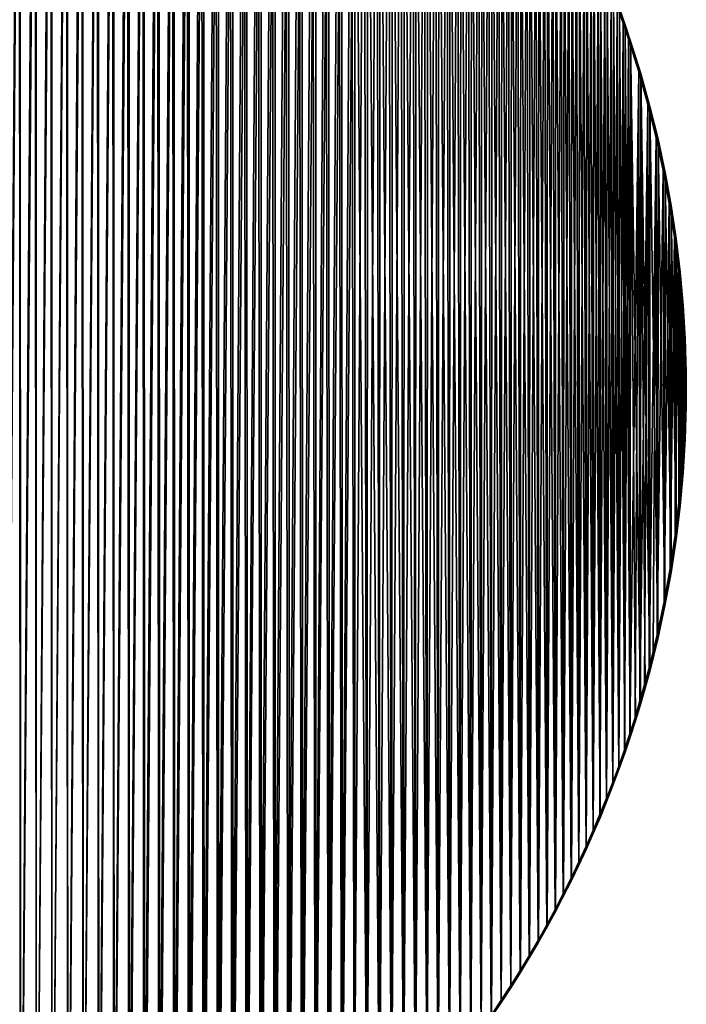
# Model space of a CAD drawing. Header units: millimetres. Extents: x -400 to 400, y -400 to 400.
# Tile 93 of 95: x 160 to 400, y -222 to 133. Entities that reach past the tile are written whole.
import ezdxf

# ---------------------------------------------------------------- set-up
doc = ezdxf.new("R2010")
doc.units = ezdxf.units.MM
doc.header["$LTSCALE"] = 52.148148
for name, color, linetype in [('1', 7, 'CONTINUOUS'), ('2', 7, 'CONTINUOUS'), ('4', 7, 'CONTINUOUS')]:
    doc.layers.add(name, color=color, linetype=linetype)

msp = doc.modelspace()

# ---------------------------------------------------------------- linework, layer by layer
at = {"layer": '1', "color": 253, "linetype": 'Continuous', "true_color": 0x9ca8ab}
for points in [[(160.27, 366.49, -12.92), (154.56, 368.93, -12.02), (154.54, -368.94, -12.02), (160.27, 366.49, -12.92)], [(160.29, -366.48, -12.93), (160.27, 366.49, -12.92), (154.54, -368.94, -12.02), (160.29, -366.48, -12.93)], [(165.94, 363.96, -13.86), (160.27, 366.49, -12.92), (160.29, -366.48, -12.93), (165.94, 363.96, -13.86)], [(166, -363.93, -13.88), (165.94, 363.96, -13.86), (160.29, -366.48, -12.93), (166, -363.93, -13.88)], [(171.58, 361.33, -14.83), (165.94, 363.96, -13.86), (166, -363.93, -13.88), (171.58, 361.33, -14.83)], [(171.67, -361.29, -14.85), (171.58, 361.33, -14.83), (166, -363.93, -13.88), (171.67, -361.29, -14.85)], [(177.19, 358.62, -15.82), (171.58, 361.33, -14.83), (171.67, -361.29, -14.85), (177.19, 358.62, -15.82)], [(177.32, -358.55, -15.85), (177.19, 358.62, -15.82), (171.67, -361.29, -14.85), (177.32, -358.55, -15.85)], [(182.77, 355.81, -16.84), (177.19, 358.62, -15.82), (177.32, -358.55, -15.85), (182.77, 355.81, -16.84)], [(182.94, -355.71, -16.88), (182.77, 355.81, -16.84), (177.32, -358.55, -15.85), (182.94, -355.71, -16.88)], [(188.31, 352.9, -17.89), (182.77, 355.81, -16.84), (182.94, -355.71, -16.88), (188.31, 352.9, -17.89)], [(188.53, -352.78, -17.93), (188.31, 352.9, -17.89), (182.94, -355.71, -16.88), (188.53, -352.78, -17.93)], [(193.82, 349.91, -18.96), (188.31, 352.9, -17.89), (188.53, -352.78, -17.93), (193.82, 349.91, -18.96)], [(194.08, -349.76, -19.02), (193.82, 349.91, -18.96), (188.53, -352.78, -17.93), (194.08, -349.76, -19.02)], [(199.3, 346.81, -20.06), (193.82, 349.91, -18.96), (194.08, -349.76, -19.02), (199.3, 346.81, -20.06)], [(199.59, -346.65, -20.12), (199.3, 346.81, -20.06), (194.08, -349.76, -19.02), (199.59, -346.65, -20.12)], [(204.74, 343.63, -21.18), (199.3, 346.81, -20.06), (199.59, -346.65, -20.12), (204.74, 343.63, -21.18)], [(205.04, -343.45, -21.25), (204.74, 343.63, -21.18), (199.59, -346.65, -20.12), (205.04, -343.45, -21.25)], [(210.16, 340.34, -22.33), (204.74, 343.63, -21.18), (205.04, -343.45, -21.25), (210.16, 340.34, -22.33)], [(210.46, -340.15, -22.4), (210.16, 340.34, -22.33), (205.04, -343.45, -21.25), (210.46, -340.15, -22.4)], [(215.55, 336.95, -23.5), (210.16, 340.34, -22.33), (210.46, -340.15, -22.4), (215.55, 336.95, -23.5)], [(215.84, -336.76, -23.57), (215.55, 336.95, -23.5), (210.46, -340.15, -22.4), (215.84, -336.76, -23.57)], [(220.9, 333.47, -24.7), (215.55, 336.95, -23.5), (215.84, -336.76, -23.57), (220.9, 333.47, -24.7)], [(221.18, -333.29, -24.77), (220.9, 333.47, -24.7), (215.84, -336.76, -23.57), (221.18, -333.29, -24.77)], [(226.2, 329.9, -25.92), (220.9, 333.47, -24.7), (221.18, -333.29, -24.77), (226.2, 329.9, -25.92)], [(226.46, -329.72, -25.98), (226.2, 329.9, -25.92), (221.18, -333.29, -24.77), (226.46, -329.72, -25.98)], [(231.44, 326.24, -27.15), (226.2, 329.9, -25.92), (226.46, -329.72, -25.98), (231.44, 326.24, -27.15)], [(231.69, -326.07, -27.21), (231.44, 326.24, -27.15), (226.46, -329.72, -25.98), (231.69, -326.07, -27.21)], [(236.63, 322.5, -28.4), (231.44, 326.24, -27.15), (231.69, -326.07, -27.21), (236.63, 322.5, -28.4)], [(236.85, -322.33, -28.46), (236.63, 322.5, -28.4), (231.69, -326.07, -27.21), (236.85, -322.33, -28.46)], [(241.77, 318.66, -29.66), (236.63, 322.5, -28.4), (236.85, -322.33, -28.46), (241.77, 318.66, -29.66)], [(241.97, -318.51, -29.72), (241.77, 318.66, -29.66), (236.85, -322.33, -28.46), (241.97, -318.51, -29.72)], [(246.86, 314.73, -30.95), (241.77, 318.66, -29.66), (241.97, -318.51, -29.72), (246.86, 314.73, -30.95)], [(247.04, -314.59, -31), (246.86, 314.73, -30.95), (241.97, -318.51, -29.72), (247.04, -314.59, -31)], [(251.9, 310.72, -32.24), (246.86, 314.73, -30.95), (247.04, -314.59, -31), (251.9, 310.72, -32.24)], [(252.06, -310.59, -32.29), (251.9, 310.72, -32.24), (247.04, -314.59, -31), (252.06, -310.59, -32.29)], [(256.87, 306.63, -33.55), (251.9, 310.72, -32.24), (252.06, -310.59, -32.29), (256.87, 306.63, -33.55)], [(257, -306.52, -33.59), (256.87, 306.63, -33.55), (252.06, -310.59, -32.29), (257, -306.52, -33.59)], [(261.76, 302.46, -34.86), (256.87, 306.63, -33.55), (257, -306.52, -33.59), (261.76, 302.46, -34.86)], [(261.87, -302.37, -34.9), (261.76, 302.46, -34.86), (257, -306.52, -33.59), (261.87, -302.37, -34.9)], [(266.58, 298.22, -36.19), (261.76, 302.46, -34.86), (261.87, -302.37, -34.9), (266.58, 298.22, -36.19)], [(266.66, -298.15, -36.21), (266.58, 298.22, -36.19), (261.87, -302.37, -34.9), (266.66, -298.15, -36.21)], [(271.34, 293.9, -37.51), (266.58, 298.22, -36.19), (266.66, -298.15, -36.21), (271.34, 293.9, -37.51)], [(271.39, -293.85, -37.53), (271.34, 293.9, -37.51), (266.66, -298.15, -36.21), (271.39, -293.85, -37.53)], [(276.03, 289.49, -38.85), (271.34, 293.9, -37.51), (271.39, -293.85, -37.53), (276.03, 289.49, -38.85)], [(276.05, -289.48, -38.86), (276.03, 289.49, -38.85), (271.39, -293.85, -37.53), (276.05, -289.48, -38.86)], [(280.65, 285.02, -40.19), (276.03, 289.49, -38.85), (276.05, -289.48, -38.86), (280.65, 285.02, -40.19)], [(280.64, -285.03, -40.19), (280.65, 285.02, -40.19), (276.05, -289.48, -38.86), (280.64, -285.03, -40.19)], [(285.16, -280.51, -41.52), (280.65, 285.02, -40.19), (280.64, -285.03, -40.19), (285.16, -280.51, -41.52)], [(285.2, 280.47, -41.53), (280.65, 285.02, -40.19), (285.16, -280.51, -41.52), (285.2, 280.47, -41.53)], [(289.6, -275.92, -42.85), (285.2, 280.47, -41.53), (285.16, -280.51, -41.52), (289.6, -275.92, -42.85)], [(289.66, 275.86, -42.87), (285.2, 280.47, -41.53), (289.6, -275.92, -42.85), (289.66, 275.86, -42.87)], [(293.96, -271.25, -44.19), (289.66, 275.86, -42.87), (289.6, -275.92, -42.85), (293.96, -271.25, -44.19)], [(294.05, 271.17, -44.21), (289.66, 275.86, -42.87), (293.96, -271.25, -44.19), (294.05, 271.17, -44.21)], [(298.26, -266.51, -45.52), (294.05, 271.17, -44.21), (293.96, -271.25, -44.19), (298.26, -266.51, -45.52)], [(298.38, 266.4, -45.55), (294.05, 271.17, -44.21), (298.26, -266.51, -45.52), (298.38, 266.4, -45.55)], [(302.49, -261.7, -46.85), (298.38, 266.4, -45.55), (298.26, -266.51, -45.52), (302.49, -261.7, -46.85)], [(302.63, 261.56, -46.89), (298.38, 266.4, -45.55), (302.49, -261.7, -46.85), (302.63, 261.56, -46.89)], [(306.64, -256.83, -48.18), (302.63, 261.56, -46.89), (302.49, -261.7, -46.85), (306.64, -256.83, -48.18)], [(306.8, 256.66, -48.22), (302.63, 261.56, -46.89), (306.64, -256.83, -48.18), (306.8, 256.66, -48.22)], [(310.7, -251.9, -49.5), (306.8, 256.66, -48.22), (306.64, -256.83, -48.18), (310.7, -251.9, -49.5)], [(310.88, 251.7, -49.55), (306.8, 256.66, -48.22), (310.7, -251.9, -49.5), (310.88, 251.7, -49.55)], [(314.68, -246.91, -50.8), (310.88, 251.7, -49.55), (310.7, -251.9, -49.5), (314.68, -246.91, -50.8)], [(314.88, 246.68, -50.86), (310.88, 251.7, -49.55), (314.68, -246.91, -50.8), (314.88, 246.68, -50.86)], [(318.58, -241.87, -52.11), (314.88, 246.68, -50.86), (314.68, -246.91, -50.8), (318.58, -241.87, -52.11)], [(318.79, 241.6, -52.17), (314.88, 246.68, -50.86), (318.58, -241.87, -52.11), (318.79, 241.6, -52.17)], [(322.39, -236.76, -53.4), (318.79, 241.6, -52.17), (318.58, -241.87, -52.11), (322.39, -236.76, -53.4)], [(322.63, 236.45, -53.47), (318.79, 241.6, -52.17), (322.39, -236.76, -53.4), (322.63, 236.45, -53.47)], [(326.13, -231.59, -54.68), (322.63, 236.45, -53.47), (322.39, -236.76, -53.4), (326.13, -231.59, -54.68)], [(326.38, 231.24, -54.76), (322.63, 236.45, -53.47), (326.13, -231.59, -54.68), (326.38, 231.24, -54.76)], [(329.78, -226.37, -55.94), (326.38, 231.24, -54.76), (326.13, -231.59, -54.68), (329.78, -226.37, -55.94)], [(330.05, 225.98, -56.03), (326.38, 231.24, -54.76), (329.78, -226.37, -55.94), (330.05, 225.98, -56.03)], [(333.33, -221.11, -57.19), (330.05, 225.98, -56.03), (329.78, -226.37, -55.94), (333.33, -221.11, -57.19)], [(333.61, 220.68, -57.29), (330.05, 225.98, -56.03), (333.33, -221.11, -57.19), (333.61, 220.68, -57.29)], [(336.8, -215.8, -58.43), (333.61, 220.68, -57.29), (333.33, -221.11, -57.19), (336.8, -215.8, -58.43)], [(337.08, 215.35, -58.52), (333.61, 220.68, -57.29), (336.8, -215.8, -58.43), (337.08, 215.35, -58.52)], [(340.17, -210.44, -59.64), (337.08, 215.35, -58.52), (336.8, -215.8, -58.43), (340.17, -210.44, -59.64)], [(340.46, 209.97, -59.74), (337.08, 215.35, -58.52), (340.17, -210.44, -59.64), (340.46, 209.97, -59.74)], [(343.46, -205.03, -60.84), (340.46, 209.97, -59.74), (340.17, -210.44, -59.64), (343.46, -205.03, -60.84)], [(343.75, 204.54, -60.94), (340.46, 209.97, -59.74), (343.46, -205.03, -60.84), (343.75, 204.54, -60.94)], [(346.66, -199.58, -62.01), (343.75, 204.54, -60.94), (343.46, -205.03, -60.84), (346.66, -199.58, -62.01)], [(346.94, 199.08, -62.11), (343.75, 204.54, -60.94), (346.66, -199.58, -62.01), (346.94, 199.08, -62.11)], [(349.77, -194.08, -63.17), (346.94, 199.08, -62.11), (346.66, -199.58, -62.01), (349.77, -194.08, -63.17)], [(350.04, 193.57, -63.26), (346.94, 199.08, -62.11), (349.77, -194.08, -63.17), (350.04, 193.57, -63.26)], [(352.78, -188.55, -64.3), (350.04, 193.57, -63.26), (349.77, -194.08, -63.17), (352.78, -188.55, -64.3)], [(353.05, 188.04, -64.39), (350.04, 193.57, -63.26), (352.78, -188.55, -64.3), (353.05, 188.04, -64.39)], [(355.7, -182.98, -65.4), (353.05, 188.04, -64.39), (352.78, -188.55, -64.3), (355.7, -182.98, -65.4)], [(355.96, 182.47, -65.5), (353.05, 188.04, -64.39), (355.7, -182.98, -65.4), (355.96, 182.47, -65.5)], [(358.53, -177.36, -66.49), (355.96, 182.47, -65.5), (355.7, -182.98, -65.4), (358.53, -177.36, -66.49)], [(358.77, 176.87, -66.57), (355.96, 182.47, -65.5), (358.53, -177.36, -66.49), (358.77, 176.87, -66.57)], [(361.28, -171.7, -67.54), (358.77, 176.87, -66.57), (358.53, -177.36, -66.49), (361.28, -171.7, -67.54)], [(361.5, 171.23, -67.63), (358.77, 176.87, -66.57), (361.28, -171.7, -67.54), (361.5, 171.23, -67.63)], [(363.92, -166.01, -68.57), (361.5, 171.23, -67.63), (361.28, -171.7, -67.54), (363.92, -166.01, -68.57)], [(364.13, 165.55, -68.65), (361.5, 171.23, -67.63), (363.92, -166.01, -68.57), (364.13, 165.55, -68.65)], [(366.48, -160.29, -69.58), (364.13, 165.55, -68.65), (363.92, -166.01, -68.57), (366.48, -160.29, -69.58)], [(366.67, 159.85, -69.65), (364.13, 165.55, -68.65), (366.48, -160.29, -69.58), (366.67, 159.85, -69.65)], [(368.93, -154.55, -70.55), (366.67, 159.85, -69.65), (366.48, -160.29, -69.58), (368.93, -154.55, -70.55)], [(369.11, 154.13, -70.61), (366.67, 159.85, -69.65), (368.93, -154.55, -70.55), (369.11, 154.13, -70.61)], [(371.29, -148.8, -71.49), (369.11, 154.13, -70.61), (368.93, -154.55, -70.55), (371.29, -148.8, -71.49)], [(371.46, 148.38, -71.55), (369.11, 154.13, -70.61), (371.29, -148.8, -71.49), (371.46, 148.38, -71.55)], [(373.56, -143.01, -72.4), (371.46, 148.38, -71.55), (371.29, -148.8, -71.49), (373.56, -143.01, -72.4)], [(373.72, 142.6, -72.45), (371.46, 148.38, -71.55), (373.56, -143.01, -72.4), (373.72, 142.6, -72.45)], [(375.73, -137.2, -73.27), (373.72, 142.6, -72.45), (373.56, -143.01, -72.4), (375.73, -137.2, -73.27)], [(375.88, 136.8, -73.33), (373.72, 142.6, -72.45), (375.73, -137.2, -73.27), (375.88, 136.8, -73.33)], [(377.81, -131.37, -74.12), (375.88, 136.8, -73.33), (375.73, -137.2, -73.27), (377.81, -131.37, -74.12)], [(377.95, 130.97, -74.17), (375.88, 136.8, -73.33), (377.81, -131.37, -74.12), (377.95, 130.97, -74.17)], [(379.79, -125.52, -74.93), (377.95, 130.97, -74.17), (377.81, -131.37, -74.12), (379.79, -125.52, -74.93)], [(379.92, 125.12, -74.98), (377.95, 130.97, -74.17), (379.79, -125.52, -74.93), (379.92, 125.12, -74.98)], [(381.68, -119.66, -75.71), (379.92, 125.12, -74.98), (379.79, -125.52, -74.93), (381.68, -119.66, -75.71)], [(383.59, 113.39, -76.49), (379.92, 125.12, -74.98), (383.47, -113.78, -76.45), (383.59, 113.39, -76.49)], [(383.47, -113.78, -76.45), (379.92, 125.12, -74.98), (381.68, -119.66, -75.71), (383.47, -113.78, -76.45)], [(385.17, -107.89, -77.16), (383.59, 113.39, -76.49), (383.47, -113.78, -76.45), (385.17, -107.89, -77.16)], [(386.88, 101.58, -77.87), (383.59, 113.39, -76.49), (386.78, -101.97, -77.83), (386.88, 101.58, -77.87)], [(386.78, -101.97, -77.83), (383.59, 113.39, -76.49), (385.17, -107.89, -77.16), (386.78, -101.97, -77.83)], [(389.72, -90.11, -79.07), (386.88, 101.58, -77.87), (386.78, -101.97, -77.83), (389.72, -90.11, -79.07)], [(389.81, 89.72, -79.1), (386.88, 101.58, -77.87), (389.72, -90.11, -79.07), (389.81, 89.72, -79.1)], [(392.28, -78.2, -80.16), (389.81, 89.72, -79.1), (389.72, -90.11, -79.07), (392.28, -78.2, -80.16)], [(392.36, 77.82, -80.19), (389.81, 89.72, -79.1), (392.28, -78.2, -80.16), (392.36, 77.82, -80.19)], [(394.47, -66.26, -81.09), (392.36, 77.82, -80.19), (392.28, -78.2, -80.16), (394.47, -66.26, -81.09)], [(394.54, 65.88, -81.12), (392.36, 77.82, -80.19), (394.47, -66.26, -81.09), (394.54, 65.88, -81.12)], [(396.3, -54.28, -81.88), (394.54, 65.88, -81.12), (394.47, -66.26, -81.09), (396.3, -54.28, -81.88)], [(396.35, 53.9, -81.9), (394.54, 65.88, -81.12), (396.3, -54.28, -81.88), (396.35, 53.9, -81.9)], [(397.75, -42.28, -82.51), (396.35, 53.9, -81.9), (396.3, -54.28, -81.88), (397.75, -42.28, -82.51)], [(397.8, 41.91, -82.53), (396.35, 53.9, -81.9), (397.75, -42.28, -82.51), (397.8, 41.91, -82.53)], [(398.85, -30.26, -82.98), (397.8, 41.91, -82.53), (397.75, -42.28, -82.51), (398.85, -30.26, -82.98)], [(398.88, 29.89, -83), (397.8, 41.91, -82.53), (398.85, -30.26, -82.98), (398.88, 29.89, -83)], [(399.58, -18.23, -83.3), (398.88, 29.89, -83), (398.85, -30.26, -82.98), (399.58, -18.23, -83.3)], [(399.6, 17.87, -83.31), (398.88, 29.89, -83), (399.58, -18.23, -83.3), (399.6, 17.87, -83.31)], [(399.95, -6.2, -83.46), (399.6, 17.87, -83.31), (399.58, -18.23, -83.3), (399.95, -6.2, -83.46)], [(399.96, 5.84, -83.47), (399.6, 17.87, -83.31), (399.95, -6.2, -83.46), (399.96, 5.84, -83.47)]]:
    msp.add_3dface(points, dxfattribs=at)
at = {"layer": '2', "color": 253, "linetype": 'Continuous', "true_color": 0x9ca8ab}
for points in [[(160.35, -366.35, -14.46), (154.61, -368.81, -13.54), (159.84, 366.57, -14.38), (160.35, -366.35, -14.46)], [(165.51, 364.04, -15.31), (160.35, -366.35, -14.46), (159.84, 366.57, -14.38), (165.51, 364.04, -15.31)], [(166.05, -363.8, -15.41), (160.35, -366.35, -14.46), (165.51, 364.04, -15.31), (166.05, -363.8, -15.41)], [(171.14, 361.41, -16.27), (166.05, -363.8, -15.41), (165.51, 364.04, -15.31), (171.14, 361.41, -16.27)], [(171.71, -361.16, -16.38), (166.05, -363.8, -15.41), (171.14, 361.41, -16.27), (171.71, -361.16, -16.38)], [(176.75, 358.69, -17.27), (171.71, -361.16, -16.38), (171.14, 361.41, -16.27), (176.75, 358.69, -17.27)], [(177.32, -358.43, -17.37), (171.71, -361.16, -16.38), (176.75, 358.69, -17.27), (177.32, -358.43, -17.37)], [(182.34, 355.87, -18.29), (177.32, -358.43, -17.37), (176.75, 358.69, -17.27), (182.34, 355.87, -18.29)], [(182.88, -355.62, -18.39), (177.32, -358.43, -17.37), (182.34, 355.87, -18.29), (182.88, -355.62, -18.39)], [(187.9, 352.96, -19.34), (182.88, -355.62, -18.39), (182.34, 355.87, -18.29), (187.9, 352.96, -19.34)], [(188.41, -352.71, -19.44), (182.88, -355.62, -18.39), (187.9, 352.96, -19.34), (188.41, -352.71, -19.44)], [(193.42, 349.96, -20.41), (188.41, -352.71, -19.44), (187.9, 352.96, -19.34), (193.42, 349.96, -20.41)], [(193.91, -349.71, -20.51), (188.41, -352.71, -19.44), (193.42, 349.96, -20.41), (193.91, -349.71, -20.51)], [(198.89, 346.88, -21.51), (193.91, -349.71, -20.51), (193.42, 349.96, -20.41), (198.89, 346.88, -21.51)], [(199.36, -346.62, -21.61), (193.91, -349.71, -20.51), (198.89, 346.88, -21.51), (199.36, -346.62, -21.61)], [(204.31, 343.7, -22.62), (199.36, -346.62, -21.61), (198.89, 346.88, -21.51), (204.31, 343.7, -22.62)], [(204.78, -343.43, -22.73), (199.36, -346.62, -21.61), (204.31, 343.7, -22.62), (204.78, -343.43, -22.73)], [(209.68, 340.44, -23.76), (204.78, -343.43, -22.73), (204.31, 343.7, -22.62), (209.68, 340.44, -23.76)], [(210.16, -340.15, -23.87), (204.78, -343.43, -22.73), (209.68, 340.44, -23.76), (210.16, -340.15, -23.87)], [(215.01, 337.1, -24.92), (210.16, -340.15, -23.87), (209.68, 340.44, -23.76), (215.01, 337.1, -24.92)], [(215.51, -336.78, -25.04), (210.16, -340.15, -23.87), (215.01, 337.1, -24.92), (215.51, -336.78, -25.04)], [(220.29, 333.66, -26.1), (215.51, -336.78, -25.04), (215.01, 337.1, -24.92), (220.29, 333.66, -26.1)], [(220.82, -333.31, -26.23), (215.51, -336.78, -25.04), (220.29, 333.66, -26.1), (220.82, -333.31, -26.23)], [(225.52, 330.14, -27.3), (220.82, -333.31, -26.23), (220.29, 333.66, -26.1), (225.52, 330.14, -27.3)], [(226.08, -329.75, -27.43), (220.82, -333.31, -26.23), (225.52, 330.14, -27.3), (226.08, -329.75, -27.43)], [(230.7, 326.53, -28.51), (226.08, -329.75, -27.43), (225.52, 330.14, -27.3), (230.7, 326.53, -28.51)], [(231.29, -326.1, -28.66), (226.08, -329.75, -27.43), (230.7, 326.53, -28.51), (231.29, -326.1, -28.66)], [(235.82, 322.84, -29.74), (231.29, -326.1, -28.66), (230.7, 326.53, -28.51), (235.82, 322.84, -29.74)], [(236.45, -322.37, -29.9), (231.29, -326.1, -28.66), (235.82, 322.84, -29.74), (236.45, -322.37, -29.9)], [(240.89, 319.06, -30.99), (236.45, -322.37, -29.9), (235.82, 322.84, -29.74), (240.89, 319.06, -30.99)], [(241.57, -318.54, -31.16), (236.45, -322.37, -29.9), (240.89, 319.06, -30.99), (241.57, -318.54, -31.16)], [(245.92, 315.19, -32.25), (241.57, -318.54, -31.16), (240.89, 319.06, -30.99), (245.92, 315.19, -32.25)], [(246.64, -314.62, -32.44), (241.57, -318.54, -31.16), (245.92, 315.19, -32.25), (246.64, -314.62, -32.44)], [(250.89, 311.24, -33.53), (246.64, -314.62, -32.44), (245.92, 315.19, -32.25), (250.89, 311.24, -33.53)], [(251.65, -310.61, -33.74), (246.64, -314.62, -32.44), (250.89, 311.24, -33.53), (251.65, -310.61, -33.74)], [(255.8, 307.2, -34.82), (251.65, -310.61, -33.74), (250.89, 311.24, -33.53), (255.8, 307.2, -34.82)], [(256.61, -306.51, -35.04), (251.65, -310.61, -33.74), (255.8, 307.2, -34.82), (256.61, -306.51, -35.04)], [(260.66, 303.08, -36.12), (256.61, -306.51, -35.04), (255.8, 307.2, -34.82), (260.66, 303.08, -36.12)], [(261.5, -302.34, -36.35), (256.61, -306.51, -35.04), (260.66, 303.08, -36.12), (261.5, -302.34, -36.35)], [(265.45, 298.87, -37.43), (261.5, -302.34, -36.35), (260.66, 303.08, -36.12), (265.45, 298.87, -37.43)], [(266.33, -298.08, -37.68), (261.5, -302.34, -36.35), (265.45, 298.87, -37.43), (266.33, -298.08, -37.68)], [(270.2, 294.57, -38.75), (266.33, -298.08, -37.68), (265.45, 298.87, -37.43), (270.2, 294.57, -38.75)], [(271.1, -293.73, -39.01), (266.33, -298.08, -37.68), (270.2, 294.57, -38.75), (271.1, -293.73, -39.01)], [(274.89, 290.18, -40.08), (271.1, -293.73, -39.01), (270.2, 294.57, -38.75), (274.89, 290.18, -40.08)], [(275.82, -289.29, -40.35), (271.1, -293.73, -39.01), (274.89, 290.18, -40.08), (275.82, -289.29, -40.35)], [(279.51, 285.72, -41.42), (275.82, -289.29, -40.35), (274.89, 290.18, -40.08), (279.51, 285.72, -41.42)], [(280.47, -284.78, -41.7), (275.82, -289.29, -40.35), (279.51, 285.72, -41.42), (280.47, -284.78, -41.7)], [(284.06, 281.18, -42.76), (280.47, -284.78, -41.7), (279.51, 285.72, -41.42), (284.06, 281.18, -42.76)], [(285.03, -280.2, -43.05), (280.47, -284.78, -41.7), (284.06, 281.18, -42.76), (285.03, -280.2, -43.05)], [(288.53, 276.58, -44.09), (285.03, -280.2, -43.05), (284.06, 281.18, -42.76), (288.53, 276.58, -44.09)], [(289.51, -275.56, -44.4), (285.03, -280.2, -43.05), (288.53, 276.58, -44.09), (289.51, -275.56, -44.4)], [(292.92, 271.91, -45.43), (289.51, -275.56, -44.4), (288.53, 276.58, -44.09), (292.92, 271.91, -45.43)], [(293.91, -270.86, -45.74), (289.51, -275.56, -44.4), (292.92, 271.91, -45.43), (293.91, -270.86, -45.74)], [(297.25, 267.16, -46.77), (293.91, -270.86, -45.74), (292.92, 271.91, -45.43), (297.25, 267.16, -46.77)], [(298.22, -266.09, -47.08), (293.91, -270.86, -45.74), (297.25, 267.16, -46.77), (298.22, -266.09, -47.08)], [(301.5, 262.34, -48.1), (298.22, -266.09, -47.08), (297.25, 267.16, -46.77), (301.5, 262.34, -48.1)], [(302.46, -261.25, -48.41), (298.22, -266.09, -47.08), (301.5, 262.34, -48.1), (302.46, -261.25, -48.41)], [(305.67, 257.46, -49.43), (302.46, -261.25, -48.41), (301.5, 262.34, -48.1), (305.67, 257.46, -49.43)], [(306.62, -256.35, -49.75), (302.46, -261.25, -48.41), (305.67, 257.46, -49.43), (306.62, -256.35, -49.75)], [(309.75, 252.52, -50.76), (306.62, -256.35, -49.75), (305.67, 257.46, -49.43), (309.75, 252.52, -50.76)], [(310.69, -251.39, -51.07), (306.62, -256.35, -49.75), (309.75, 252.52, -50.76), (310.69, -251.39, -51.07)], [(313.74, 247.54, -52.07), (310.69, -251.39, -51.07), (309.75, 252.52, -50.76), (313.74, 247.54, -52.07)], [(314.68, -246.36, -52.38), (310.69, -251.39, -51.07), (313.74, 247.54, -52.07), (314.68, -246.36, -52.38)], [(317.64, 242.5, -53.37), (314.68, -246.36, -52.38), (313.74, 247.54, -52.07), (317.64, 242.5, -53.37)], [(318.58, -241.27, -53.69), (314.68, -246.36, -52.38), (317.64, 242.5, -53.37), (318.58, -241.27, -53.69)], [(321.45, 237.4, -54.66), (318.58, -241.27, -53.69), (317.64, 242.5, -53.37), (321.45, 237.4, -54.66)], [(322.41, -236.11, -54.99), (318.58, -241.27, -53.69), (321.45, 237.4, -54.66), (322.41, -236.11, -54.99)], [(325.18, 232.25, -55.93), (322.41, -236.11, -54.99), (321.45, 237.4, -54.66), (325.18, 232.25, -55.93)], [(326.15, -230.9, -56.27), (322.41, -236.11, -54.99), (325.18, 232.25, -55.93), (326.15, -230.9, -56.27)], [(328.82, 227.05, -57.19), (326.15, -230.9, -56.27), (325.18, 232.25, -55.93), (328.82, 227.05, -57.19)], [(329.8, -225.62, -57.54), (326.15, -230.9, -56.27), (328.82, 227.05, -57.19), (329.8, -225.62, -57.54)], [(332.38, 221.79, -58.44), (329.8, -225.62, -57.54), (328.82, 227.05, -57.19), (332.38, 221.79, -58.44)], [(333.36, -220.3, -58.79), (329.8, -225.62, -57.54), (332.38, 221.79, -58.44), (333.36, -220.3, -58.79)], [(335.85, 216.48, -59.68), (333.36, -220.3, -58.79), (332.38, 221.79, -58.44), (335.85, 216.48, -59.68)], [(336.83, -214.94, -60.03), (333.36, -220.3, -58.79), (335.85, 216.48, -59.68), (336.83, -214.94, -60.03)], [(339.24, 211.12, -60.89), (336.83, -214.94, -60.03), (335.85, 216.48, -59.68), (339.24, 211.12, -60.89)], [(340.23, -209.51, -61.25), (336.83, -214.94, -60.03), (339.24, 211.12, -60.89), (340.23, -209.51, -61.25)], [(342.54, 205.69, -62.09), (340.23, -209.51, -61.25), (339.24, 211.12, -60.89), (342.54, 205.69, -62.09)], [(343.53, -204.02, -62.46), (340.23, -209.51, -61.25), (342.54, 205.69, -62.09), (343.53, -204.02, -62.46)], [(345.76, 200.22, -63.27), (343.53, -204.02, -62.46), (342.54, 205.69, -62.09), (345.76, 200.22, -63.27)], [(346.75, -198.49, -63.64), (343.53, -204.02, -62.46), (345.76, 200.22, -63.27), (346.75, -198.49, -63.64)], [(348.89, 194.7, -64.43), (346.75, -198.49, -63.64), (345.76, 200.22, -63.27), (348.89, 194.7, -64.43)], [(349.87, -192.93, -64.8), (346.75, -198.49, -63.64), (348.89, 194.7, -64.43), (349.87, -192.93, -64.8)], [(351.93, 189.14, -65.57), (349.87, -192.93, -64.8), (348.89, 194.7, -64.43), (351.93, 189.14, -65.57)], [(352.88, -187.35, -65.94), (349.87, -192.93, -64.8), (351.93, 189.14, -65.57), (352.88, -187.35, -65.94)], [(354.87, 183.54, -66.69), (352.88, -187.35, -65.94), (351.93, 189.14, -65.57), (354.87, 183.54, -66.69)], [(355.79, -181.75, -67.04), (352.88, -187.35, -65.94), (354.87, 183.54, -66.69), (355.79, -181.75, -67.04)], [(357.73, 177.87, -67.78), (355.79, -181.75, -67.04), (354.87, 183.54, -66.69), (357.73, 177.87, -67.78)], [(358.61, -176.11, -68.12), (355.79, -181.75, -67.04), (357.73, 177.87, -67.78), (358.61, -176.11, -68.12)], [(360.5, 172.17, -68.85), (358.61, -176.11, -68.12), (357.73, 177.87, -67.78), (360.5, 172.17, -68.85)], [(361.32, -170.45, -69.17), (358.61, -176.11, -68.12), (360.5, 172.17, -68.85), (361.32, -170.45, -69.17)], [(363.18, 166.42, -69.89), (361.32, -170.45, -69.17), (360.5, 172.17, -68.85), (363.18, 166.42, -69.89)], [(363.94, -164.77, -70.19), (361.32, -170.45, -69.17), (363.18, 166.42, -69.89), (363.94, -164.77, -70.19)], [(365.76, 160.66, -70.9), (363.94, -164.77, -70.19), (363.18, 166.42, -69.89), (365.76, 160.66, -70.9)], [(366.47, -159.06, -71.18), (363.94, -164.77, -70.19), (365.76, 160.66, -70.9), (366.47, -159.06, -71.18)], [(368.24, 154.88, -71.88), (366.47, -159.06, -71.18), (365.76, 160.66, -70.9), (368.24, 154.88, -71.88)], [(368.89, -153.32, -72.14), (366.47, -159.06, -71.18), (368.24, 154.88, -71.88), (368.89, -153.32, -72.14)], [(370.62, 149.09, -72.83), (368.89, -153.32, -72.14), (368.24, 154.88, -71.88), (370.62, 149.09, -72.83)], [(371.23, -147.57, -73.08), (368.89, -153.32, -72.14), (370.62, 149.09, -72.83), (371.23, -147.57, -73.08)], [(372.9, 143.28, -73.75), (371.23, -147.57, -73.08), (370.62, 149.09, -72.83), (372.9, 143.28, -73.75)], [(373.47, -141.78, -73.98), (371.23, -147.57, -73.08), (372.9, 143.28, -73.75), (373.47, -141.78, -73.98)], [(375.09, 137.44, -74.63), (373.47, -141.78, -73.98), (372.9, 143.28, -73.75), (375.09, 137.44, -74.63)], [(375.62, -135.98, -74.85), (373.47, -141.78, -73.98), (375.09, 137.44, -74.63), (375.62, -135.98, -74.85)], [(377.18, 131.59, -75.48), (375.62, -135.98, -74.85), (375.09, 137.44, -74.63), (377.18, 131.59, -75.48)], [(377.67, -130.15, -75.68), (375.62, -135.98, -74.85), (377.18, 131.59, -75.48), (377.67, -130.15, -75.68)], [(379.17, 125.73, -76.29), (377.67, -130.15, -75.68), (377.18, 131.59, -75.48), (379.17, 125.73, -76.29)], [(379.63, -124.3, -76.48), (377.67, -130.15, -75.68), (379.17, 125.73, -76.29), (379.63, -124.3, -76.48)], [(382.85, 114, -77.81), (379.63, -124.3, -76.48), (379.17, 125.73, -76.29), (382.85, 114, -77.81)], [(381.5, -118.42, -77.25), (379.63, -124.3, -76.48), (382.85, 114, -77.81), (381.5, -118.42, -77.25)], [(383.27, -112.52, -77.99), (381.5, -118.42, -77.25), (382.85, 114, -77.81), (383.27, -112.52, -77.99)], [(386.15, 102.24, -79.19), (383.27, -112.52, -77.99), (382.85, 114, -77.81), (386.15, 102.24, -79.19)], [(384.96, -106.58, -78.69), (383.27, -112.52, -77.99), (386.15, 102.24, -79.19), (384.96, -106.58, -78.69)], [(386.55, -100.63, -79.36), (384.96, -106.58, -78.69), (386.15, 102.24, -79.19), (386.55, -100.63, -79.36)], [(389.07, 90.42, -80.42), (386.55, -100.63, -79.36), (386.15, 102.24, -79.19), (389.07, 90.42, -80.42)], [(388.05, -94.66, -79.99), (386.55, -100.63, -79.36), (389.07, 90.42, -80.42), (388.05, -94.66, -79.99)], [(389.45, -88.7, -80.58), (388.05, -94.66, -79.99), (389.07, 90.42, -80.42), (389.45, -88.7, -80.58)], [(391.63, 78.54, -81.51), (389.45, -88.7, -80.58), (389.07, 90.42, -80.42), (391.63, 78.54, -81.51)], [(391.97, -76.79, -81.65), (389.45, -88.7, -80.58), (391.63, 78.54, -81.51), (391.97, -76.79, -81.65)], [(393.82, 66.6, -82.45), (391.97, -76.79, -81.65), (391.63, 78.54, -81.51), (393.82, 66.6, -82.45)], [(394.12, -64.88, -82.57), (391.97, -76.79, -81.65), (393.82, 66.6, -82.45), (394.12, -64.88, -82.57)], [(395.66, 54.64, -83.23), (394.12, -64.88, -82.57), (393.82, 66.6, -82.45), (395.66, 54.64, -83.23)], [(395.9, -52.97, -83.34), (394.12, -64.88, -82.57), (395.66, 54.64, -83.23), (395.9, -52.97, -83.34)], [(397.12, 42.65, -83.87), (395.9, -52.97, -83.34), (395.66, 54.64, -83.23), (397.12, 42.65, -83.87)], [(397.31, -41.07, -83.95), (395.9, -52.97, -83.34), (397.12, 42.65, -83.87), (397.31, -41.07, -83.95)], [(398.22, 30.64, -84.35), (397.31, -41.07, -83.95), (397.12, 42.65, -83.87), (398.22, 30.64, -84.35)], [(398.35, -29.18, -84.4), (397.31, -41.07, -83.95), (398.22, 30.64, -84.35), (398.35, -29.18, -84.4)], [(398.96, 18.64, -84.67), (398.35, -29.18, -84.4), (398.22, 30.64, -84.35), (398.96, 18.64, -84.67)], [(399.04, -17.26, -84.7), (398.35, -29.18, -84.4), (398.96, 18.64, -84.67), (399.04, -17.26, -84.7)], [(399.34, 6.66, -84.84), (399.04, -17.26, -84.7), (398.96, 18.64, -84.67), (399.34, 6.66, -84.84)], [(399.37, -5.32, -84.85), (399.04, -17.26, -84.7), (399.34, 6.66, -84.84), (399.37, -5.32, -84.85)]]:
    msp.add_3dface(points, dxfattribs=at)
at = {"layer": '4', "color": 253, "linetype": 'Continuous', "true_color": 0x9ca8ab}
for points in [[(375.88, 136.8, -73.33), (377.18, 131.59, -75.48), (375.09, 137.44, -74.63), (375.88, 136.8, -73.33)], [(375.88, 136.8, -73.33), (377.95, 130.97, -74.17), (377.18, 131.59, -75.48), (375.88, 136.8, -73.33)], [(377.95, 130.97, -74.17), (379.17, 125.73, -76.29), (377.18, 131.59, -75.48), (377.95, 130.97, -74.17)], [(377.95, 130.97, -74.17), (379.92, 125.12, -74.98), (379.17, 125.73, -76.29), (377.95, 130.97, -74.17)], [(379.92, 125.12, -74.98), (382.85, 114, -77.81), (379.17, 125.73, -76.29), (379.92, 125.12, -74.98)], [(379.92, 125.12, -74.98), (383.59, 113.39, -76.49), (382.85, 114, -77.81), (379.92, 125.12, -74.98)], [(383.59, 113.39, -76.49), (386.15, 102.24, -79.19), (382.85, 114, -77.81), (383.59, 113.39, -76.49)], [(383.59, 113.39, -76.49), (386.88, 101.58, -77.87), (386.15, 102.24, -79.19), (383.59, 113.39, -76.49)], [(386.88, 101.58, -77.87), (389.07, 90.42, -80.42), (386.15, 102.24, -79.19), (386.88, 101.58, -77.87)], [(386.88, 101.58, -77.87), (389.81, 89.72, -79.1), (389.07, 90.42, -80.42), (386.88, 101.58, -77.87)], [(389.81, 89.72, -79.1), (391.63, 78.54, -81.51), (389.07, 90.42, -80.42), (389.81, 89.72, -79.1)], [(389.81, 89.72, -79.1), (392.36, 77.82, -80.19), (391.63, 78.54, -81.51), (389.81, 89.72, -79.1)], [(392.36, 77.82, -80.19), (393.82, 66.6, -82.45), (391.63, 78.54, -81.51), (392.36, 77.82, -80.19)], [(392.36, 77.82, -80.19), (394.54, 65.88, -81.12), (393.82, 66.6, -82.45), (392.36, 77.82, -80.19)], [(394.54, 65.88, -81.12), (395.66, 54.64, -83.23), (393.82, 66.6, -82.45), (394.54, 65.88, -81.12)], [(394.54, 65.88, -81.12), (396.35, 53.9, -81.9), (395.66, 54.64, -83.23), (394.54, 65.88, -81.12)], [(396.35, 53.9, -81.9), (397.12, 42.65, -83.87), (395.66, 54.64, -83.23), (396.35, 53.9, -81.9)], [(396.35, 53.9, -81.9), (397.8, 41.91, -82.53), (397.12, 42.65, -83.87), (396.35, 53.9, -81.9)], [(397.8, 41.91, -82.53), (398.22, 30.64, -84.35), (397.12, 42.65, -83.87), (397.8, 41.91, -82.53)], [(397.8, 41.91, -82.53), (398.88, 29.89, -83), (398.22, 30.64, -84.35), (397.8, 41.91, -82.53)], [(398.88, 29.89, -83), (398.96, 18.64, -84.67), (398.22, 30.64, -84.35), (398.88, 29.89, -83)], [(398.88, 29.89, -83), (399.6, 17.87, -83.31), (398.96, 18.64, -84.67), (398.88, 29.89, -83)], [(399.6, 17.87, -83.31), (399.34, 6.66, -84.84), (398.96, 18.64, -84.67), (399.6, 17.87, -83.31)], [(399.6, 17.87, -83.31), (399.96, 5.84, -83.47), (399.34, 6.66, -84.84), (399.6, 17.87, -83.31)], [(399.96, 5.84, -83.47), (399.37, -5.32, -84.85), (399.34, 6.66, -84.84), (399.96, 5.84, -83.47)], [(399.96, 5.84, -83.47), (399.95, -6.2, -83.46), (399.37, -5.32, -84.85), (399.96, 5.84, -83.47)], [(399.95, -6.2, -83.46), (399.04, -17.26, -84.7), (399.37, -5.32, -84.85), (399.95, -6.2, -83.46)], [(399.95, -6.2, -83.46), (399.58, -18.23, -83.3), (399.04, -17.26, -84.7), (399.95, -6.2, -83.46)], [(399.58, -18.23, -83.3), (398.35, -29.18, -84.4), (399.04, -17.26, -84.7), (399.58, -18.23, -83.3)], [(399.58, -18.23, -83.3), (398.85, -30.26, -82.98), (398.35, -29.18, -84.4), (399.58, -18.23, -83.3)], [(398.85, -30.26, -82.98), (397.31, -41.07, -83.95), (398.35, -29.18, -84.4), (398.85, -30.26, -82.98)], [(398.85, -30.26, -82.98), (397.75, -42.28, -82.51), (397.31, -41.07, -83.95), (398.85, -30.26, -82.98)], [(397.75, -42.28, -82.51), (395.9, -52.97, -83.34), (397.31, -41.07, -83.95), (397.75, -42.28, -82.51)], [(397.75, -42.28, -82.51), (396.3, -54.28, -81.88), (395.9, -52.97, -83.34), (397.75, -42.28, -82.51)], [(396.3, -54.28, -81.88), (394.12, -64.88, -82.57), (395.9, -52.97, -83.34), (396.3, -54.28, -81.88)], [(396.3, -54.28, -81.88), (394.47, -66.26, -81.09), (394.12, -64.88, -82.57), (396.3, -54.28, -81.88)], [(394.47, -66.26, -81.09), (391.97, -76.79, -81.65), (394.12, -64.88, -82.57), (394.47, -66.26, -81.09)], [(394.47, -66.26, -81.09), (392.28, -78.2, -80.16), (391.97, -76.79, -81.65), (394.47, -66.26, -81.09)], [(392.28, -78.2, -80.16), (389.45, -88.7, -80.58), (391.97, -76.79, -81.65), (392.28, -78.2, -80.16)], [(392.28, -78.2, -80.16), (389.72, -90.11, -79.07), (389.45, -88.7, -80.58), (392.28, -78.2, -80.16)], [(389.72, -90.11, -79.07), (386.78, -101.97, -77.83), (388.05, -94.66, -79.99), (389.72, -90.11, -79.07)], [(389.72, -90.11, -79.07), (388.05, -94.66, -79.99), (389.45, -88.7, -80.58), (389.72, -90.11, -79.07)], [(386.78, -101.97, -77.83), (386.55, -100.63, -79.36), (388.05, -94.66, -79.99), (386.78, -101.97, -77.83)], [(386.78, -101.97, -77.83), (384.96, -106.58, -78.69), (386.55, -100.63, -79.36), (386.78, -101.97, -77.83)], [(386.78, -101.97, -77.83), (385.17, -107.89, -77.16), (384.96, -106.58, -78.69), (386.78, -101.97, -77.83)], [(385.17, -107.89, -77.16), (383.27, -112.52, -77.99), (384.96, -106.58, -78.69), (385.17, -107.89, -77.16)], [(385.17, -107.89, -77.16), (383.47, -113.78, -76.45), (383.27, -112.52, -77.99), (385.17, -107.89, -77.16)], [(383.47, -113.78, -76.45), (381.5, -118.42, -77.25), (383.27, -112.52, -77.99), (383.47, -113.78, -76.45)], [(383.47, -113.78, -76.45), (381.68, -119.66, -75.71), (381.5, -118.42, -77.25), (383.47, -113.78, -76.45)], [(381.68, -119.66, -75.71), (379.63, -124.3, -76.48), (381.5, -118.42, -77.25), (381.68, -119.66, -75.71)], [(381.68, -119.66, -75.71), (379.79, -125.52, -74.93), (379.63, -124.3, -76.48), (381.68, -119.66, -75.71)], [(379.79, -125.52, -74.93), (377.67, -130.15, -75.68), (379.63, -124.3, -76.48), (379.79, -125.52, -74.93)], [(379.79, -125.52, -74.93), (377.81, -131.37, -74.12), (377.67, -130.15, -75.68), (379.79, -125.52, -74.93)], [(377.81, -131.37, -74.12), (375.62, -135.98, -74.85), (377.67, -130.15, -75.68), (377.81, -131.37, -74.12)], [(377.81, -131.37, -74.12), (375.73, -137.2, -73.27), (375.62, -135.98, -74.85), (377.81, -131.37, -74.12)], [(375.73, -137.2, -73.27), (373.47, -141.78, -73.98), (375.62, -135.98, -74.85), (375.73, -137.2, -73.27)], [(375.73, -137.2, -73.27), (373.56, -143.01, -72.4), (373.47, -141.78, -73.98), (375.73, -137.2, -73.27)], [(373.56, -143.01, -72.4), (371.23, -147.57, -73.08), (373.47, -141.78, -73.98), (373.56, -143.01, -72.4)], [(373.56, -143.01, -72.4), (371.29, -148.8, -71.49), (371.23, -147.57, -73.08), (373.56, -143.01, -72.4)], [(371.29, -148.8, -71.49), (368.89, -153.32, -72.14), (371.23, -147.57, -73.08), (371.29, -148.8, -71.49)], [(371.29, -148.8, -71.49), (368.93, -154.55, -70.55), (368.89, -153.32, -72.14), (371.29, -148.8, -71.49)], [(368.93, -154.55, -70.55), (366.47, -159.06, -71.18), (368.89, -153.32, -72.14), (368.93, -154.55, -70.55)], [(368.93, -154.55, -70.55), (366.48, -160.29, -69.58), (366.47, -159.06, -71.18), (368.93, -154.55, -70.55)], [(366.48, -160.29, -69.58), (363.94, -164.77, -70.19), (366.47, -159.06, -71.18), (366.48, -160.29, -69.58)], [(366.48, -160.29, -69.58), (363.92, -166.01, -68.57), (363.94, -164.77, -70.19), (366.48, -160.29, -69.58)], [(363.92, -166.01, -68.57), (361.28, -171.7, -67.54), (361.32, -170.45, -69.17), (363.92, -166.01, -68.57)], [(363.92, -166.01, -68.57), (361.32, -170.45, -69.17), (363.94, -164.77, -70.19), (363.92, -166.01, -68.57)], [(361.28, -171.7, -67.54), (358.53, -177.36, -66.49), (358.61, -176.11, -68.12), (361.28, -171.7, -67.54)], [(361.28, -171.7, -67.54), (358.61, -176.11, -68.12), (361.32, -170.45, -69.17), (361.28, -171.7, -67.54)], [(358.53, -177.36, -66.49), (355.79, -181.75, -67.04), (358.61, -176.11, -68.12), (358.53, -177.36, -66.49)], [(358.53, -177.36, -66.49), (355.7, -182.98, -65.4), (355.79, -181.75, -67.04), (358.53, -177.36, -66.49)], [(355.7, -182.98, -65.4), (352.78, -188.55, -64.3), (352.88, -187.35, -65.94), (355.7, -182.98, -65.4)], [(355.7, -182.98, -65.4), (352.88, -187.35, -65.94), (355.79, -181.75, -67.04), (355.7, -182.98, -65.4)], [(352.78, -188.55, -64.3), (349.87, -192.93, -64.8), (352.88, -187.35, -65.94), (352.78, -188.55, -64.3)], [(352.78, -188.55, -64.3), (349.77, -194.08, -63.17), (349.87, -192.93, -64.8), (352.78, -188.55, -64.3)], [(349.77, -194.08, -63.17), (346.66, -199.58, -62.01), (346.75, -198.49, -63.64), (349.77, -194.08, -63.17)], [(349.77, -194.08, -63.17), (346.75, -198.49, -63.64), (349.87, -192.93, -64.8), (349.77, -194.08, -63.17)], [(346.66, -199.58, -62.01), (343.53, -204.02, -62.46), (346.75, -198.49, -63.64), (346.66, -199.58, -62.01)], [(346.66, -199.58, -62.01), (343.46, -205.03, -60.84), (343.53, -204.02, -62.46), (346.66, -199.58, -62.01)], [(343.46, -205.03, -60.84), (340.17, -210.44, -59.64), (340.23, -209.51, -61.25), (343.46, -205.03, -60.84)], [(343.46, -205.03, -60.84), (340.23, -209.51, -61.25), (343.53, -204.02, -62.46), (343.46, -205.03, -60.84)], [(340.17, -210.44, -59.64), (336.8, -215.8, -58.43), (336.83, -214.94, -60.03), (340.17, -210.44, -59.64)], [(340.17, -210.44, -59.64), (336.83, -214.94, -60.03), (340.23, -209.51, -61.25), (340.17, -210.44, -59.64)], [(336.8, -215.8, -58.43), (333.33, -221.11, -57.19), (333.36, -220.3, -58.79), (336.8, -215.8, -58.43)], [(336.8, -215.8, -58.43), (333.36, -220.3, -58.79), (336.83, -214.94, -60.03), (336.8, -215.8, -58.43)], [(333.33, -221.11, -57.19), (329.78, -226.37, -55.94), (329.8, -225.62, -57.54), (333.33, -221.11, -57.19)], [(333.33, -221.11, -57.19), (329.8, -225.62, -57.54), (333.36, -220.3, -58.79), (333.33, -221.11, -57.19)]]:
    msp.add_3dface(points, dxfattribs=at)

doc.saveas('drawing.dxf')
